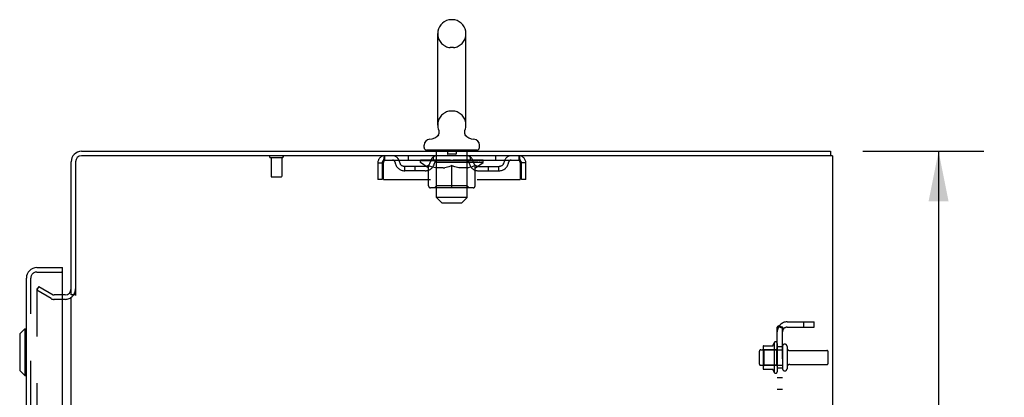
# Model space of a CAD drawing. Header units: inches. Extents: x 0 to 202, y 0 to 130.
# Tile 21 of 23: x 110 to 134, y 86 to 95. Entities that reach past the tile are written whole.
import ezdxf

# ---------------------------------------------------------------- set-up
doc = ezdxf.new("R2010")
doc.units = ezdxf.units.IN
doc.header["$LTSCALE"] = 11.084473
doc.header["$MEASUREMENT"] = 0
doc.linetypes.add('HIDDEN', pattern=[0.2, 0.1, -0.1])
doc.layers.get('0').update_dxf_attribs({"linetype": 'CONTINUOUS'})
for name, color, linetype in [('DEFAULT_2', 8, 'HIDDEN'), ('DIMENSIONS', 7, 'CONTINUOUS'), ('DOOR_ASSEMBLY', 7, 'CONTINUOUS'), ('SUBPANEL', 7, 'CONTINUOUS')]:
    doc.layers.add(name, color=color, linetype=linetype)
doc.styles.get("Standard").update_dxf_attribs({"font": 'arial.ttf'})
doc.dimstyles.new('DIMSTYLE_1', dxfattribs={"dimtxt": 0.889129, "dimasz": 1.185505, "dimexe": 0.09, "dimexo": 0.07, "dimgap": 0.0375, "dimtad": 0, "dimtih": 1, "dimtoh": 1, "dimzin": 4, "dimdsep": 46, "dimtxsty": 'Standard', "dimblk": '_FILLED', "dimblk1": '_FILLED', "dimblk2": '_FILLED', "dimcen": 0.09, "dimadec": 3, "dimazin": 1, "dimtfac": 1, "dimtdec": 3, "dimtofl": 0, "dimtmove": 0, "dimatfit": 3, "dimldrblk": '_FILLED', "dimfxl": 0, "dimtolj": 1, "dimtzin": 4, "dimarcsym": 0})

# ---------------------------------------------------------------- blocks, each defined once
blk = doc.blocks.new('_FILLED')
at = {"color": 0, "linetype": 'ByBlock'}
blk.add_solid([(0, 0), (-1, 0.2), (-1, -0.2)], dxfattribs=at)
blk = doc.blocks.new('*D3')
at = {"layer": 'DIMENSIONS', "color": 2, "linetype": 'Continuous'}
for p, q in [((130.181, 91.839), (133.039, 91.839)), ((131.972, 91.839), (131.972, 50.728)), ((131.972, 7.839), (131.972, 48.95)), ((130.181, 7.839), (133.039, 7.839))]:
    blk.add_line(p, q, dxfattribs=at)
at = {"layer": 'DIMENSIONS', "color": 2, "linetype": 'Continuous', "xscale": 1.1855051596, "yscale": 1.1855051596, "zscale": 1.1855051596}
for p, rotation in [((131.972, 91.839), 90), ((131.972, 7.839), 270)]:
    blk.add_blockref('_FILLED', p, dxfattribs=dict(at, rotation=rotation))
at = {"layer": 'DIMENSIONS', "color": 2, "linetype": 'Continuous', "insert": (131.972, 50.284), "char_height": 0.8891, "width": 3.10699, "attachment_point": 2, "line_spacing_factor": 0.9}
blk.add_mtext('84.00', dxfattribs=at)

msp = doc.modelspace()

# ---------------------------------------------------------------- linework, layer by layer
at = {"color": 7, "linetype": 'Continuous'}
for p, q in [((120.503, 94.951), (120.427, 94.951)), ((120.131, 92.461), (120.131, 94.621)), ((120.799, 92.461), (120.799, 94.621)), ((120.108, 92.184), (120.104, 92.181)), ((119.81, 91.929), (119.81, 91.984)), ((121.12, 91.929), (121.12, 91.984)), ((111.712, 91.839), (129.413, 91.839)), ((129.377, 91.735), (111.712, 91.735)), ((119.87, 91.869), (119.87, 91.839)), ((121.06, 91.869), (119.87, 91.869)), ((121.06, 91.869), (121.06, 91.839)), ((129.465, 91.735), (129.407, 91.735)), ((129.413, 91.839), (129.413, 91.735)), ((129.465, 91.735), (129.465, 7.943)), ((111.465, 88.443), (111.465, 91.593)), ((111.569, 91.593), (111.569, 88.432)), ((111.323, 88.443), (111.261, 88.443)), ((111.569, 88.443), (111.465, 88.443)), ((111.465, 15.287), (111.465, 88.391))]:
    msp.add_line(p, q, dxfattribs=at)
at = {"color": 3, "linetype": 'Continuous'}
msp.add_line((129.407, 91.735), (129.377, 91.735), dxfattribs=at)
at = {"color": 7, "linetype": 'Continuous'}
for points in [[(120.152, 92.343), (120.154, 92.339), (120.155, 92.334), (120.157, 92.329), (120.158, 92.324), (120.159, 92.319), (120.16, 92.314), (120.161, 92.309), (120.161, 92.304), (120.161, 92.299), (120.161, 92.294), (120.161, 92.289), (120.161, 92.284), (120.161, 92.279), (120.16, 92.274), (120.159, 92.269), (120.158, 92.264), (120.157, 92.259), (120.156, 92.254), (120.154, 92.249), (120.152, 92.244), (120.15, 92.24), (120.148, 92.235), (120.146, 92.23), (120.144, 92.226), (120.141, 92.222), (120.139, 92.217), (120.136, 92.213), (120.133, 92.209), (120.129, 92.205), (120.126, 92.201), (120.123, 92.197), (120.119, 92.194), (120.115, 92.19), (120.112, 92.187), (120.108, 92.184)], [(120.827, 92.181), (120.823, 92.184), (120.819, 92.187), (120.815, 92.19), (120.811, 92.194), (120.808, 92.197), (120.804, 92.201), (120.801, 92.205), (120.798, 92.209), (120.795, 92.213), (120.792, 92.217), (120.789, 92.221), (120.787, 92.226), (120.784, 92.23), (120.782, 92.235), (120.78, 92.24), (120.778, 92.244), (120.776, 92.249), (120.775, 92.254), (120.773, 92.259), (120.772, 92.264), (120.771, 92.269), (120.77, 92.274), (120.77, 92.279), (120.769, 92.284), (120.769, 92.289), (120.769, 92.294), (120.769, 92.299), (120.769, 92.304), (120.77, 92.309), (120.77, 92.314), (120.771, 92.319), (120.772, 92.324), (120.774, 92.329), (120.775, 92.334), (120.776, 92.339), (120.778, 92.343)]]:
    msp.add_lwpolyline(points, dxfattribs=at)
for centre, radius, start, end in [((120.465, 94.621), 0.334, 102.4284, 180), ((120.427, 94.794), 0.157, 90, 102.4284), ((120.503, 94.794), 0.157, 77.5716, 90), ((120.465, 94.621), 0.334, 0, 77.5716), ((120.465, 92.461), 0.334, 180, 200.613), ((120.465, 92.461), 0.334, 339.387, 360), ((119.927, 92.423), 0.3, 272.9727, 320.1819), ((121.003, 92.423), 0.3, 219.818, 267.0273), ((119.95, 91.984), 0.14, 92.9727, 180), ((120.98, 91.984), 0.14, 0, 87.0273), ((111.712, 91.593), 0.246, 90, 180), ((111.712, 91.593), 0.142, 90, 180), ((119.87, 91.929), 0.06, 180, 270), ((121.06, 91.929), 0.06, 270, 360), ((111.323, 88.586), 0.142, 270, 360)]:
    msp.add_arc(centre, radius, start, end, dxfattribs=at)
at = {"layer": 'DEFAULT_2', "color": 8, "linetype": 'HIDDEN'}
for p, q in [((120.503, 94.291), (120.427, 94.291)), ((120.503, 92.791), (120.427, 92.791)), ((118.882, 91.631), (118.882, 91.735)), ((119.434, 91.735), (119.434, 91.631)), ((120.028, 91.631), (120.028, 91.735)), ((120.1, 90.749), (120.1, 91.839)), ((120.36, 91.859), (120.36, 91.779)), ((120.56, 91.769), (120.37, 91.769)), ((120.57, 91.859), (120.57, 91.779)), ((120.83, 90.749), (120.83, 91.839)), ((120.903, 91.631), (120.903, 91.735)), ((121.496, 91.735), (121.496, 91.631)), ((122.048, 91.735), (122.048, 91.631)), ((116.177, 91.692), (116.461, 91.692)), ((116.195, 91.692), (116.195, 91.245)), ((116.443, 91.692), (116.443, 91.245)), ((118.715, 91.568), (118.715, 91.173)), ((118.715, 91.568), (118.819, 91.568)), ((118.819, 91.568), (118.819, 91.173)), ((118.849, 91.173), (118.849, 91.568)), ((118.882, 91.631), (122.048, 91.631)), ((119.351, 91.38), (119.351, 91.484)), ((119.834, 91.484), (119.351, 91.484)), ((119.601, 91.38), (119.601, 91.484)), ((119.722, 91.576), (119.722, 91.631)), ((119.908, 91.446), (119.722, 91.576)), ((121.209, 91.576), (119.722, 91.576)), ((119.733, 91.623), (119.733, 91.631)), ((119.744, 91.619), (119.744, 91.623)), ((119.744, 91.619), (121.187, 91.619)), ((119.754, 91.619), (119.754, 91.623)), ((119.755, 91.619), (119.755, 91.623)), ((119.767, 91.623), (119.767, 91.631)), ((119.786, 91.619), (119.786, 91.623)), ((119.788, 91.619), (119.788, 91.623)), ((119.821, 91.623), (119.821, 91.631)), ((119.839, 91.619), (119.839, 91.623)), ((119.842, 91.619), (119.842, 91.623)), ((120.078, 91.623), (119.849, 91.623)), ((119.896, 91.623), (119.896, 91.631)), ((119.897, 91.619), (119.897, 91.623)), ((119.898, 91.619), (119.898, 91.623)), ((119.901, 91.619), (119.901, 91.623)), ((119.91, 91.619), (119.91, 91.623)), ((119.911, 91.619), (119.911, 91.623)), ((119.914, 91.619), (119.914, 91.623)), ((119.915, 91.021), (119.915, 91.501)), ((119.915, 91.501), (119.949, 91.487)), ((119.918, 91.619), (119.918, 91.624)), ((119.922, 91.619), (119.922, 91.623)), ((119.941, 91.619), (119.941, 91.623)), ((119.984, 91.476), (119.949, 91.488)), ((119.959, 91.619), (119.959, 91.623)), ((119.961, 91.619), (119.961, 91.626)), ((120.017, 91.466), (119.983, 91.476)), ((119.987, 91.623), (119.987, 91.631)), ((119.987, 91.619), (119.987, 91.623)), ((119.999, 91.619), (119.999, 91.623)), ((120.004, 91.619), (120.004, 91.623)), ((120.012, 91.619), (120.012, 91.623)), ((120.027, 91.619), (120.027, 91.628)), ((120.048, 91.619), (120.048, 91.623)), ((120.051, 91.619), (120.051, 91.623)), ((120.078, 91.619), (120.078, 91.623)), ((120.157, 91.623), (120.091, 91.623)), ((120.093, 91.623), (120.093, 91.631)), ((120.099, 91.024), (120.099, 91.573)), ((120.102, 91.619), (120.102, 91.623)), ((120.107, 91.619), (120.107, 91.623)), ((120.114, 91.619), (120.114, 91.629)), ((120.122, 91.619), (120.122, 91.623)), ((120.133, 91.619), (120.133, 91.623)), ((120.157, 91.619), (120.157, 91.623)), ((120.244, 91.623), (120.182, 91.623)), ((120.206, 91.619), (120.206, 91.623)), ((120.211, 91.623), (120.211, 91.631)), ((120.215, 91.619), (120.215, 91.623)), ((120.218, 91.619), (120.218, 91.63)), ((120.221, 91.619), (120.221, 91.623)), ((120.231, 91.619), (120.231, 91.623)), ((120.244, 91.619), (120.244, 91.623)), ((120.339, 91.623), (120.281, 91.623)), ((120.297, 91.619), (120.297, 91.623)), ((120.33, 91.623), (120.465, 91.631)), ((120.336, 91.623), (120.336, 91.631)), ((120.337, 91.631), (120.336, 91.631)), ((120.337, 91.623), (120.337, 91.631)), ((120.337, 91.619), (120.337, 91.623)), ((120.339, 91.619), (120.339, 91.623)), ((120.342, 91.619), (120.342, 91.624)), ((120.343, 91.619), (120.343, 91.623)), ((120.397, 91.476), (120.363, 91.466)), ((120.437, 91.623), (120.386, 91.623)), ((120.394, 91.619), (120.394, 91.623)), ((120.431, 91.488), (120.396, 91.476)), ((120.465, 91.501), (120.43, 91.487)), ((120.437, 91.619), (120.437, 91.623)), ((120.462, 91.623), (120.462, 91.623)), ((120.462, 91.619), (120.462, 91.623)), ((120.462, 91.619), (120.462, 91.623)), ((120.465, 91.623), (120.465, 91.631)), ((120.465, 91.015), (120.465, 91.501)), ((120.465, 91.501), (120.5, 91.487)), ((120.468, 91.619), (120.468, 91.623)), ((120.468, 91.619), (120.468, 91.623)), ((120.468, 91.623), (120.468, 91.623)), ((120.471, 91.623), (120.544, 91.623)), ((120.493, 91.619), (120.493, 91.623)), ((120.534, 91.476), (120.5, 91.488)), ((120.508, 91.623), (120.508, 91.628)), ((120.508, 91.628), (120.6, 91.623)), ((120.533, 91.623), (120.533, 91.627)), ((120.568, 91.466), (120.533, 91.476)), ((120.536, 91.619), (120.536, 91.623)), ((120.587, 91.619), (120.587, 91.623)), ((120.589, 91.619), (120.589, 91.624)), ((120.592, 91.619), (120.592, 91.623)), ((120.592, 91.623), (120.649, 91.623)), ((120.594, 91.623), (120.594, 91.631)), ((120.594, 91.623), (120.594, 91.631)), ((120.594, 91.631), (120.594, 91.631)), ((120.594, 91.619), (120.594, 91.623)), ((120.633, 91.619), (120.633, 91.623)), ((120.686, 91.619), (120.686, 91.623)), ((120.686, 91.623), (120.749, 91.623)), ((120.7, 91.619), (120.7, 91.623)), ((120.709, 91.619), (120.709, 91.623)), ((120.712, 91.619), (120.712, 91.63)), ((120.715, 91.619), (120.715, 91.623)), ((120.719, 91.623), (120.719, 91.631)), ((120.725, 91.619), (120.725, 91.623)), ((120.774, 91.619), (120.774, 91.623)), ((120.774, 91.623), (120.839, 91.623)), ((120.798, 91.619), (120.798, 91.623)), ((120.809, 91.619), (120.809, 91.623)), ((120.816, 91.619), (120.816, 91.629)), ((120.823, 91.619), (120.823, 91.623)), ((120.829, 91.619), (120.829, 91.623)), ((120.831, 91.024), (120.831, 91.573)), ((120.837, 91.623), (120.837, 91.631)), ((120.852, 91.619), (120.852, 91.623)), ((120.852, 91.623), (121.081, 91.623)), ((120.88, 91.619), (120.88, 91.623)), ((120.882, 91.619), (120.882, 91.623)), ((120.903, 91.619), (120.903, 91.628)), ((120.947, 91.476), (120.913, 91.466)), ((120.919, 91.619), (120.919, 91.623)), ((120.927, 91.619), (120.927, 91.623)), ((120.932, 91.619), (120.932, 91.623)), ((120.943, 91.623), (120.943, 91.631)), ((120.943, 91.619), (120.943, 91.623)), ((120.981, 91.488), (120.947, 91.476)), ((120.969, 91.619), (120.969, 91.626)), ((120.971, 91.619), (120.971, 91.623)), ((121.016, 91.501), (120.981, 91.487)), ((120.989, 91.619), (120.989, 91.623)), ((121.009, 91.619), (121.009, 91.623)), ((121.013, 91.619), (121.013, 91.624)), ((121.016, 91.619), (121.016, 91.623)), ((121.016, 91.021), (121.016, 91.501)), ((121.02, 91.619), (121.02, 91.623)), ((121.02, 91.619), (121.02, 91.623)), ((121.022, 91.446), (121.209, 91.576)), ((121.03, 91.619), (121.03, 91.623)), ((121.033, 91.619), (121.033, 91.623)), ((121.033, 91.619), (121.033, 91.623)), ((121.035, 91.623), (121.035, 91.631)), ((121.088, 91.619), (121.088, 91.623)), ((121.092, 91.619), (121.092, 91.623)), ((121.097, 91.484), (121.58, 91.484)), ((121.109, 91.623), (121.109, 91.631)), ((121.142, 91.619), (121.142, 91.623)), ((121.144, 91.619), (121.144, 91.623)), ((121.164, 91.623), (121.164, 91.631)), ((121.175, 91.619), (121.175, 91.623)), ((121.176, 91.619), (121.176, 91.623)), ((121.187, 91.619), (121.187, 91.623)), ((121.197, 91.623), (121.197, 91.631)), ((121.209, 91.576), (121.209, 91.631)), ((121.33, 91.38), (121.33, 91.484)), ((121.58, 91.38), (121.58, 91.484)), ((122.081, 91.568), (122.081, 91.173)), ((122.111, 91.173), (122.111, 91.568)), ((122.215, 91.568), (122.111, 91.568)), ((122.215, 91.173), (122.215, 91.568)), ((119.834, 91.38), (119.351, 91.38)), ((119.908, 91.446), (119.915, 91.446)), ((120.05, 91.457), (120.016, 91.466)), ((120.083, 91.451), (120.05, 91.458)), ((120.116, 91.446), (120.083, 91.451)), ((120.264, 91.446), (120.116, 91.446)), ((120.264, 91.446), (120.297, 91.451)), ((120.33, 91.458), (120.297, 91.451)), ((120.363, 91.466), (120.33, 91.457)), ((120.601, 91.457), (120.567, 91.466)), ((120.634, 91.451), (120.6, 91.458)), ((120.666, 91.446), (120.633, 91.451)), ((120.815, 91.446), (120.666, 91.446)), ((120.815, 91.446), (120.848, 91.451)), ((120.881, 91.458), (120.847, 91.451)), ((120.914, 91.466), (120.88, 91.457)), ((121.016, 91.446), (121.022, 91.446)), ((121.097, 91.38), (121.58, 91.38)), ((116.205, 91.235), (116.433, 91.235)), ((118.819, 91.173), (118.715, 91.173)), ((118.849, 91.173), (122.081, 91.173)), ((120.099, 91.024), (120.053, 90.978)), ((120.831, 91.024), (120.099, 91.024)), ((120.465, 90.979), (120.465, 91.021)), ((120.465, 91.009), (120.465, 91.015)), ((120.831, 91.024), (120.878, 90.978)), ((122.215, 91.173), (122.111, 91.173)), ((120.972, 90.978), (119.958, 90.978)), ((120.23, 90.619), (120.1, 90.749)), ((120.83, 90.749), (120.1, 90.749)), ((120.23, 90.619), (120.7, 90.619)), ((120.7, 90.619), (120.83, 90.749)), ((110.705, 88.644), (110.653, 88.554)), ((110.653, 88.573), (110.653, 15.105)), ((110.992, 88.357), (110.653, 88.554)), ((110.705, 88.644), (111.044, 88.447)), ((111.261, 88.443), (111.061, 88.443)), ((111.323, 88.339), (111.061, 88.339)), ((128.088, 87.32), (128.088, 86.608)), ((128.158, 87.298), (128.158, 86.63)), ((127.736, 86.811), (127.736, 87.117)), ((127.766, 87.147), (128.283, 87.147)), ((127.822, 87.22), (127.822, 86.708)), ((127.842, 87.148), (127.822, 87.168)), ((127.833, 87.242), (128.06, 87.242)), ((127.842, 87.148), (127.842, 86.781)), ((128.138, 87.148), (127.842, 87.148)), ((128.138, 87.148), (128.158, 87.168)), ((128.138, 87.148), (128.138, 86.781)), ((128.283, 87.229), (128.283, 86.7)), ((128.389, 87.229), (128.389, 86.7)), ((128.452, 87.13), (129.331, 87.13)), ((129.361, 86.828), (129.361, 87.1)), ((127.766, 86.781), (128.283, 86.781)), ((127.842, 86.781), (127.822, 86.761)), ((127.833, 86.687), (128.06, 86.687)), ((128.138, 86.781), (127.842, 86.781)), ((128.138, 86.781), (128.158, 86.761)), ((128.452, 86.798), (129.331, 86.798))]:
    msp.add_line(p, q, dxfattribs=at)
for points in [[(118.849, 91.568), (118.852, 91.587), (118.854, 91.605), (118.856, 91.623), (118.859, 91.64), (118.861, 91.657), (118.863, 91.672), (118.866, 91.686), (118.868, 91.699), (118.87, 91.709), (118.873, 91.718), (118.875, 91.726), (118.877, 91.731), (118.88, 91.734), (118.882, 91.735)], [(122.048, 91.735), (122.051, 91.734), (122.053, 91.731), (122.055, 91.726), (122.058, 91.718), (122.06, 91.709), (122.062, 91.699), (122.065, 91.686), (122.067, 91.672), (122.069, 91.657), (122.072, 91.64), (122.074, 91.623), (122.076, 91.605), (122.079, 91.587), (122.081, 91.568)], [(118.849, 91.568), (118.852, 91.575), (118.854, 91.582), (118.856, 91.589), (118.859, 91.595), (118.861, 91.602), (118.863, 91.607), (118.866, 91.613), (118.868, 91.617), (118.87, 91.621), (118.873, 91.625), (118.875, 91.627), (118.877, 91.629), (118.88, 91.631), (118.882, 91.631)], [(122.048, 91.631), (122.051, 91.631), (122.053, 91.629), (122.055, 91.627), (122.058, 91.625), (122.06, 91.621), (122.062, 91.617), (122.065, 91.613), (122.067, 91.607), (122.069, 91.602), (122.072, 91.595), (122.074, 91.589), (122.076, 91.582), (122.079, 91.575), (122.081, 91.568)], [(120.465, 90.978), (120.465, 90.978), (120.465, 90.979)], [(120.465, 90.978), (120.465, 90.978), (120.465, 90.979)], [(110.67, 88.593), (110.668, 88.593), (110.666, 88.593), (110.664, 88.592), (110.663, 88.592), (110.661, 88.59), (110.659, 88.589), (110.658, 88.588), (110.656, 88.586), (110.655, 88.584), (110.654, 88.582), (110.654, 88.58), (110.653, 88.578), (110.653, 88.576), (110.653, 88.573)], [(110.678, 88.591), (110.676, 88.592), (110.674, 88.593), (110.672, 88.593), (110.67, 88.593), (110.67, 88.593)]]:
    msp.add_lwpolyline(points, dxfattribs=at)
for centre, radius, start, end in [((120.465, 94.621), 0.334, 180, 257.5716), ((120.465, 94.621), 0.334, 282.4284, 360), ((120.427, 94.448), 0.157, 257.5716, 270), ((120.503, 94.448), 0.157, 270, 282.4284), ((120.465, 92.461), 0.334, 102.4284, 180), ((120.427, 92.634), 0.157, 90, 102.4284), ((120.503, 92.634), 0.157, 77.5716, 90), ((120.465, 92.461), 0.334, 0, 77.5716), ((116.177, 91.714), 0.0215, 90, 270), ((116.461, 91.714), 0.0215, 270, 90), ((118.882, 91.568), 0.167, 90, 180), ((119.062, 91.568), 0.167, 8.0716, 90), ((120.123, 91.568), 0.167, 90, 171.9284), ((120.07, 91.839), 0.03, 0, 90), ((120.35, 91.859), 0.01, 0, 90), ((120.37, 91.779), 0.01, 180, 270), ((120.56, 91.779), 0.01, 270, 360), ((120.58, 91.859), 0.01, 90, 180), ((120.808, 91.568), 0.167, 8.0716, 90), ((120.86, 91.839), 0.03, 90, 180), ((121.869, 91.568), 0.167, 90, 171.9284), ((122.048, 91.568), 0.167, 0, 90), ((118.882, 91.568), 0.063, 90, 180), ((119.062, 91.569), 0.0625, 7.9863, 90), ((119.351, 91.609), 0.229, 187.9863, 270), ((119.351, 91.609), 0.125, 188.0716, 270), ((119.834, 91.609), 0.125, 270, 351.9284), ((119.834, 91.609), 0.229, 270, 352.0137), ((120.053, 91.573), 0.0466, 0, 90), ((120.122, 91.569), 0.0625, 90, 172.0137), ((120.808, 91.569), 0.0625, 7.9863, 90), ((120.878, 91.573), 0.0466, 90, 180), ((121.097, 91.609), 0.229, 187.9863, 270), ((121.097, 91.609), 0.125, 188.0716, 270), ((121.58, 91.609), 0.125, 270, 351.9284), ((121.58, 91.609), 0.229, 270, 352.0137), ((121.868, 91.569), 0.0625, 90, 172.0137), ((122.048, 91.568), 0.063, 0, 90), ((116.205, 91.245), 0.01, 180, 270), ((116.433, 91.245), 0.01, 270, 360), ((119.958, 91.021), 0.0434, 180, 270), ((120.972, 91.021), 0.0434, 270, 360), ((111.323, 88.586), 0.246, 270, 360), ((111.061, 88.476), 0.137, 240, 270), ((111.061, 88.476), 0.033, 240, 270), ((128.688, 86.964), 0.698, 149.3369, 156.0321), ((128.12, 87.298), 0.0384, 0, 145.5503), ((127.766, 87.117), 0.03, 90, 180), ((127.963, 87.22), 0.141, 174.7919, 180), ((127.833, 87.232), 0.01, 90, 174.8062), ((128.042, 87.252), 0.01, 270, 336.0321), ((128.336, 87.229), 0.053, 0, 180), ((128.452, 87.193), 0.0625, 180, 270), ((129.331, 87.1), 0.03, 360, 90), ((129.331, 86.828), 0.03, 270, 0), ((127.766, 86.811), 0.03, 180, 270), ((127.963, 86.708), 0.141, 180, 185.2081), ((127.833, 86.697), 0.01, 185.1938, 270), ((128.042, 86.677), 0.01, 23.9679, 90), ((128.688, 86.964), 0.698, 203.9679, 210.6631), ((128.12, 86.63), 0.0384, 214.4497, 360), ((128.336, 86.7), 0.053, 180, 360), ((128.452, 86.736), 0.0625, 90, 180)]:
    msp.add_arc(centre, radius, start, end, dxfattribs=at)
for centre, major_axis, ratio, start_param, end_param in [((119.698, 91.617), (0.232, 0), 0.060167, 0.426548, 1.470503), ((120.465, 91.631), (0.743, 0.008), 0.059247, 2.966439, 3.140971), ((120.465, 91.631), (0.744, 0), 0.060167, 3.141593, 3.316126), ((119.698, 91.609), (0.232, 0.002), 0.059247, 1.374323, 1.469882), ((119.75, 91.617), (0.232, -0.002), 0.059247, 0.601702, 1.645657), ((119.67, 91.617), (0.232, 0.002), 0.059247, 0.251393, 1.295349), ((120.465, 91.631), (0.743, 0.015), 0.056515, 2.79136, 2.965893), ((120.465, 91.631), (0.743, -0.008), 0.059247, -2.966439, -2.791906), ((119.75, 91.609), (0.232, 0), 0.060167, 1.549477, 1.645036), ((119.67, 91.609), (0.232, 0.005), 0.056515, 1.199244, 1.294804), ((119.754, 91.612), (0.192, 0.002), 0.059247, 1.051627, 1.625044), ((119.731, 91.612), (0.192, 0.004), 0.056515, 0.876548, 1.449966), ((119.799, 91.612), (0.192, 0), 0.060167, 1.226781, 1.800198), ((119.824, 91.617), (0.232, -0.005), 0.056515, 0.77678, 1.820736), ((120.465, 91.631), (0.743, 0.022), 0.052059, 2.616423, 2.790956), ((119.666, 91.617), (0.232, 0.005), 0.056515, 0.076315, 1.120271), ((120.465, 91.631), (0.743, -0.015), 0.056515, -2.79136, -2.616827), ((119.824, 91.609), (0.232, -0.002), 0.059247, 1.724631, 1.82019), ((119.666, 91.609), (0.232, 0.007), 0.052059, 1.024308, 1.119867), ((119.73, 91.612), (0.192, 0.006), 0.052059, 0.701611, 1.275029), ((119.864, 91.612), (0.192, -0.002), 0.059247, 1.401935, 1.975352), ((119.917, 91.617), (0.232, -0.007), 0.052059, 0.951717, 1.995673), ((120.465, 91.631), (0.743, 0.029), 0.046022, 2.441677, 2.61621), ((120.465, 91.631), (0.743, -0.022), 0.052059, -2.616423, -2.441891), ((119.686, 91.617), (0.232, 0.007), 0.052059, -0.098622, 0.945334), ((119.917, 91.609), (0.232, -0.005), 0.056515, 1.899709, 1.995269), ((119.686, 91.609), (0.232, 0.009), 0.046022, 0.849561, 0.945121), ((119.752, 91.612), (0.192, 0.007), 0.046022, 0.526865, 1.100283), ((119.947, 91.612), (0.192, -0.004), 0.056515, 1.577013, 2.150431), ((120.026, 91.617), (0.232, -0.009), 0.046022, 1.126463, 2.170419), ((120.465, 91.631), (0.743, 0.034), 0.038593, 2.267147, 2.44168), ((119.73, 91.617), (0.232, 0.009), 0.046022, -0.273368, 0.770588), ((120.465, 91.631), (0.743, -0.029), 0.046022, -2.441677, -2.267144), ((120.026, 91.609), (0.232, -0.007), 0.052059, 2.074646, 2.170205), ((119.73, 91.609), (0.232, 0.011), 0.038593, 0.675031, 0.77059), ((119.795, 91.612), (0.192, 0.009), 0.038593, 0.352335, 0.925752), ((120.046, 91.612), (0.192, -0.006), 0.052059, 1.75195, 2.325367), ((120.149, 91.617), (0.232, -0.011), 0.038593, 1.300994, 2.344949), ((120.465, 91.631), (0.743, 0.039), 0.030002, 2.09283, 2.267363), ((119.796, 91.617), (0.232, 0.011), 0.038593, -0.447899, 0.596057), ((120.465, 91.631), (0.743, -0.034), 0.038593, -2.267147, -2.092614), ((120.149, 91.609), (0.232, -0.009), 0.046022, 2.249392, 2.344952), ((119.796, 91.609), (0.232, 0.012), 0.030002, 0.500714, 0.596274), ((119.859, 91.612), (0.192, 0.01), 0.030002, 0.178018, 0.751436), ((120.158, 91.612), (0.192, -0.007), 0.046022, 1.926696, 2.500114), ((119.882, 91.617), (0.232, 0.012), 0.030002, -0.622215, 0.421741), ((120.282, 91.617), (0.232, -0.012), 0.030002, 1.47531, 2.519266), ((120.465, 91.631), (0.743, 0.042), 0.020513, 1.918702, 2.093235), ((120.465, 91.631), (0.743, -0.039), 0.030002, -2.09283, -1.918297), ((120.282, 91.609), (0.232, -0.011), 0.038593, 2.423923, 2.519482), ((119.882, 91.609), (0.232, 0.013), 0.020513, 0.326586, 0.422146), ((119.941, 91.612), (0.192, 0.011), 0.020513, 0.00389, 0.577307), ((120.279, 91.612), (0.192, -0.009), 0.038593, 2.101227, 2.674644), ((119.986, 91.617), (0.232, 0.013), 0.020513, -0.796343, 0.247613), ((120.42, 91.617), (0.232, -0.013), 0.020513, 1.649438, 2.693394), ((120.465, 91.631), (0.743, 0.044), 0.010411, 1.744712, 1.919245), ((120.465, 91.631), (0.743, -0.042), 0.020513, -1.918702, -1.744169), ((120.42, 91.609), (0.232, -0.012), 0.030002, 2.598239, 2.693799), ((119.986, 91.609), (0.232, 0.014), 0.010411, 0.152596, 0.248156), ((120.039, 91.612), (0.192, 0.011), 0.010411, 6.113086, 6.686503), ((120.405, 91.612), (0.192, -0.01), 0.030002, 2.275543, 2.848961), ((120.105, 91.617), (0.232, 0.014), 0.010411, -0.970333, -0.000837), ((120.559, 91.617), (0.232, -0.014), 0.010411, 1.823428, 2.867384), ((120.465, 91.631), (0.743, -0.044), 0.010411, 4.538473, 4.720715), ((120.559, 91.609), (0.232, -0.013), 0.020513, 2.772368, 2.867927), ((120.534, 91.612), (0.192, -0.011), 0.020513, 2.449671, 3.023089), ((120.371, 91.617), (0.232, 0.014), 0.010411, 0.274209, 1.318165), ((120.27, 91.612), (0.192, 0.011), 0.010411, -0.000452, 0.517932), ((120.235, 91.609), (0.232, 0.014), 0.010411, 0.099676, 0.195236), ((120.465, 91.631), (0.743, 0.044), 0.010411, -1.571413, -1.39688), ((120.66, 91.612), (0.192, -0.011), 0.010411, 2.623661, 3.141974), ((120.696, 91.609), (0.232, -0.014), 0.010411, 2.734394, 2.946357), ((120.511, 91.617), (0.232, 0.013), 0.020513, 0.448199, 1.492154), ((120.396, 91.612), (0.192, 0.011), 0.020513, 0.118504, 0.691921), ((120.371, 91.609), (0.232, 0.013), 0.020513, 0.273666, 0.369225), ((120.465, 91.631), (0.743, 0.042), 0.020513, -1.397424, -1.222891), ((120.825, 91.617), (0.232, -0.014), 0.010411, -3.140756, -2.17126), ((120.465, 91.631), (0.743, -0.044), 0.010411, 1.222347, 1.39688), ((120.649, 91.617), (0.232, 0.012), 0.030002, 0.622327, 1.666283), ((120.525, 91.612), (0.192, 0.01), 0.030002, 0.292632, 0.86605), ((120.892, 91.612), (0.192, -0.011), 0.010411, 2.738275, 3.311692), ((120.944, 91.617), (0.232, -0.013), 0.020513, 2.89398, 3.937936), ((120.511, 91.609), (0.232, 0.012), 0.030002, 0.447794, 0.543354), ((120.944, 91.609), (0.232, -0.014), 0.010411, 2.893437, 2.988996), ((120.465, 91.631), (0.743, 0.039), 0.030002, -1.223295, -1.048762), ((120.465, 91.631), (0.743, -0.042), 0.020513, 1.048358, 1.222891), ((120.781, 91.617), (0.232, 0.011), 0.038593, 0.796643, 1.840599), ((120.652, 91.612), (0.192, 0.009), 0.038593, 0.466948, 1.040366), ((120.99, 91.612), (0.192, -0.011), 0.020513, 2.564285, 3.137703), ((121.048, 91.617), (0.232, -0.012), 0.030002, 2.719852, 3.763807), ((120.904, 91.617), (0.232, 0.009), 0.046022, 0.971174, 2.01513), ((120.649, 91.609), (0.232, 0.011), 0.038593, 0.62211, 0.71767), ((121.048, 91.609), (0.232, -0.013), 0.020513, 2.719447, 2.815007), ((120.465, 91.631), (0.743, 0.034), 0.038593, -1.048979, -0.874446), ((120.465, 91.631), (0.743, -0.039), 0.030002, 0.874229, 1.048762), ((120.773, 91.612), (0.192, 0.007), 0.046022, 0.641479, 1.214897), ((121.014, 91.617), (0.232, 0.007), 0.052059, 1.14592, 2.189876), ((121.072, 91.612), (0.192, -0.01), 0.030002, 2.390157, 2.963574), ((121.135, 91.617), (0.232, -0.011), 0.038593, 2.545535, 3.589491), ((120.884, 91.612), (0.192, 0.006), 0.052059, 0.816225, 1.389643), ((120.781, 91.609), (0.232, 0.009), 0.046022, 0.796641, 0.892201), ((121.135, 91.609), (0.232, -0.012), 0.030002, 2.545319, 2.640878), ((121.107, 91.617), (0.232, 0.005), 0.056515, 1.320857, 2.364813), ((120.465, 91.631), (0.743, 0.029), 0.046022, -0.874448, -0.699915), ((120.465, 91.631), (0.743, -0.034), 0.038593, 0.699913, 0.874446), ((121.201, 91.617), (0.232, -0.009), 0.046022, 2.371005, 3.41496), ((121.135, 91.612), (0.192, -0.009), 0.038593, 2.21584, 2.789258), ((120.983, 91.612), (0.192, 0.004), 0.056515, 0.991162, 1.564579), ((121.18, 91.617), (0.232, 0.002), 0.059247, 1.495935, 2.539891), ((121.244, 91.617), (0.232, -0.007), 0.052059, 2.196258, 3.240214), ((121.179, 91.612), (0.192, -0.007), 0.046022, 2.04131, 2.614727), ((120.904, 91.609), (0.232, 0.007), 0.052059, 0.971387, 1.066947), ((121.201, 91.609), (0.232, -0.011), 0.038593, 2.371002, 2.466562), ((121.232, 91.617), (0.232, 0), 0.060167, 1.671089, 2.715045), ((121.265, 91.617), (0.232, -0.005), 0.056515, 2.021322, 3.065278), ((121.067, 91.612), (0.192, 0.002), 0.059247, 1.16624, 1.739658), ((120.465, 91.631), (0.743, 0.022), 0.052059, -0.699702, -0.525169), ((120.465, 91.631), (0.743, -0.029), 0.046022, 0.525382, 0.699915), ((121.26, 91.617), (0.232, -0.002), 0.059247, 1.846243, 2.890199), ((121.2, 91.612), (0.192, -0.006), 0.052059, 1.866564, 2.439981), ((121.132, 91.612), (0.192, 0), 0.060167, 1.341394, 1.914812), ((121.199, 91.612), (0.192, -0.004), 0.056515, 1.691627, 2.265045), ((121.176, 91.612), (0.192, -0.002), 0.059247, 1.516549, 2.089966), ((121.014, 91.609), (0.232, 0.005), 0.056515, 1.146324, 1.241883), ((121.244, 91.609), (0.232, -0.009), 0.046022, 2.196472, 2.292031), ((120.465, 91.631), (0.743, 0.015), 0.056515, -0.524765, -0.350233), ((120.465, 91.631), (0.743, -0.022), 0.052059, 0.350636, 0.525169), ((121.107, 91.609), (0.232, 0.002), 0.059247, 1.321402, 1.416962), ((121.265, 91.609), (0.232, -0.007), 0.052059, 2.021726, 2.117285), ((120.465, 91.631), (0.743, 0.008), 0.059247, -0.349687, -0.175154), ((120.465, 91.631), (0.743, -0.015), 0.056515, 0.1757, 0.350233), ((121.18, 91.609), (0.232, 0), 0.060167, 1.496556, 1.592116), ((121.26, 91.609), (0.232, -0.005), 0.056515, 1.846789, 1.942348), ((121.232, 91.609), (0.232, -0.002), 0.059247, 1.67171, 1.76727), ((120.465, 91.631), (0.744, 0), 0.060167, -0.174533, 0), ((120.465, 91.631), (0.743, -0.008), 0.059247, 0.000621, 0.175154)]:
    msp.add_ellipse(centre, major_axis=major_axis, ratio=ratio, start_param=start_param, end_param=end_param, dxfattribs=at)
at = {"layer": 'DOOR_ASSEMBLY', "color": 3, "linetype": 'Continuous'}
for p, q in [((110.654, 89.089), (111.261, 89.089)), ((111.261, 14.713), (111.261, 88.965)), ((110.407, 14.836), (110.407, 88.843))]:
    msp.add_line(p, q, dxfattribs=at)
at = {"layer": 'DOOR_ASSEMBLY', "color": 8, "linetype": 'HIDDEN'}
for p, q in [((110.654, 88.985), (111.241, 88.985)), ((110.511, 14.836), (110.511, 88.843))]:
    msp.add_line(p, q, dxfattribs=at)
at = {"layer": 'DOOR_ASSEMBLY', "color": 7, "linetype": 'Continuous'}
for p, q in [((111.261, 88.985), (111.241, 88.985)), ((111.261, 88.985), (111.261, 89.089)), ((110.25, 87.522), (110.368, 87.64)), ((110.25, 87.522), (110.25, 86.655)), ((110.368, 87.64), (110.368, 86.537)), ((110.368, 87.64), (110.407, 87.64)), ((110.25, 86.655), (110.368, 86.537)), ((110.368, 86.537), (110.407, 86.537))]:
    msp.add_line(p, q, dxfattribs=at)
at = {"layer": 'DOOR_ASSEMBLY', "color": 3, "linetype": 'Continuous'}
for centre, radius, start, end in [((110.654, 88.843), 0.246, 90, 180), ((111.241, 88.965), 0.02, 0, 90)]:
    msp.add_arc(centre, radius, start, end, dxfattribs=at)
at = {"layer": 'DOOR_ASSEMBLY', "color": 8, "linetype": 'HIDDEN'}
msp.add_arc((110.654, 88.843), 0.142, 90, 180, dxfattribs=at)
at = {"layer": 'DOOR_ASSEMBLY', "color": 7, "linetype": 'Continuous'}
msp.add_arc((110.571, 88.699), 0.26, 87.4134, 90, dxfattribs=at)
at = {"layer": 'SUBPANEL', "color": 8, "linetype": 'HIDDEN'}
for p, q in [((128.395, 87.808), (129.033, 87.808)), ((128.783, 87.683), (128.783, 87.808)), ((129.033, 87.683), (129.033, 87.808)), ((128.158, 15.995), (128.158, 87.683)), ((128.283, 87.683), (128.158, 87.683)), ((128.212, 87.721), (128.309, 87.642)), ((128.283, 15.995), (128.283, 87.683)), ((128.395, 87.683), (129.033, 87.683)), ((128.283, 87.214), (128.158, 87.214)), ((128.283, 86.714), (128.158, 86.714)), ((128.283, 86.486), (128.158, 86.486)), ((128.283, 86.205), (128.158, 86.205))]:
    msp.add_line(p, q, dxfattribs=at)
for points in [[(128.181, 87.703), (128.177, 87.701), (128.174, 87.7), (128.171, 87.698), (128.168, 87.697), (128.166, 87.695), (128.163, 87.693), (128.161, 87.691), (128.16, 87.689), (128.159, 87.688), (128.158, 87.686), (128.158, 87.684), (128.158, 87.683)], [(128.212, 87.721), (128.21, 87.719), (128.208, 87.717), (128.205, 87.715), (128.202, 87.713), (128.198, 87.711), (128.195, 87.709), (128.191, 87.708), (128.188, 87.706), (128.181, 87.703)], [(128.226, 87.683), (128.226, 87.683), (128.225, 87.683), (128.225, 87.683), (128.224, 87.683), (128.224, 87.683), (128.224, 87.683), (128.223, 87.683)], [(128.223, 87.683), (128.223, 87.683), (128.223, 87.683), (128.223, 87.683), (128.224, 87.683), (128.224, 87.683), (128.224, 87.683), (128.225, 87.683), (128.225, 87.683), (128.226, 87.683), (128.226, 87.682), (128.227, 87.682), (128.228, 87.682), (128.228, 87.682), (128.229, 87.682), (128.23, 87.682), (128.23, 87.682), (128.231, 87.682), (128.232, 87.681), (128.232, 87.681), (128.233, 87.681), (128.234, 87.681), (128.235, 87.681), (128.235, 87.681), (128.236, 87.68), (128.237, 87.68), (128.238, 87.68), (128.238, 87.68), (128.239, 87.68), (128.24, 87.679), (128.241, 87.679), (128.242, 87.679), (128.242, 87.679), (128.243, 87.679), (128.244, 87.678), (128.245, 87.678), (128.246, 87.678), (128.247, 87.678), (128.248, 87.677), (128.248, 87.677), (128.249, 87.677), (128.25, 87.676), (128.251, 87.676), (128.252, 87.676), (128.253, 87.675), (128.254, 87.675), (128.255, 87.675), (128.256, 87.674), (128.257, 87.674), (128.258, 87.674), (128.259, 87.673), (128.26, 87.673), (128.261, 87.673), (128.262, 87.672), (128.263, 87.672), (128.264, 87.671), (128.265, 87.671), (128.266, 87.671), (128.267, 87.67), (128.268, 87.67), (128.269, 87.669), (128.27, 87.669), (128.27, 87.669), (128.271, 87.668), (128.272, 87.668), (128.273, 87.667), (128.274, 87.667), (128.275, 87.667), (128.275, 87.666), (128.276, 87.666), (128.277, 87.665), (128.278, 87.665), (128.279, 87.665), (128.279, 87.664), (128.28, 87.664), (128.281, 87.664), (128.281, 87.663), (128.282, 87.663), (128.283, 87.662), (128.283, 87.662), (128.284, 87.662), (128.285, 87.661), (128.285, 87.661), (128.286, 87.661), (128.286, 87.66), (128.286, 87.66), (128.287, 87.66), (128.287, 87.66), (128.287, 87.66)], [(128.298, 87.659), (128.296, 87.661), (128.294, 87.663), (128.292, 87.666), (128.29, 87.668), (128.288, 87.67), (128.287, 87.673), (128.285, 87.675), (128.284, 87.677), (128.284, 87.679), (128.283, 87.681), (128.283, 87.683)], [(128.287, 87.66), (128.287, 87.66), (128.287, 87.66), (128.287, 87.66), (128.287, 87.66), (128.286, 87.66), (128.286, 87.66), (128.286, 87.661), (128.285, 87.661), (128.285, 87.661), (128.284, 87.662), (128.284, 87.662), (128.284, 87.663)], [(128.309, 87.642), (128.309, 87.643), (128.309, 87.643), (128.309, 87.644), (128.309, 87.645), (128.308, 87.646), (128.308, 87.647), (128.307, 87.649), (128.306, 87.65), (128.304, 87.652), (128.303, 87.654), (128.301, 87.655), (128.298, 87.659)]]:
    msp.add_lwpolyline(points, dxfattribs=at)
for radius in [0.237, 0.112]:
    msp.add_arc((128.395, 87.571), radius, 90, 180, dxfattribs=at)

# ---------------------------------------------------------------- dimensions: what is measured, and where the dimension line sits
at = {"layer": 'DIMENSIONS', "color": 2, "linetype": 'Continuous'}
dim = msp.add_linear_dim(base=(131.972, 7.839), p1=(130.111, 91.839), p2=(130.111, 7.839), angle=270, dimstyle='DIMSTYLE_1', dxfattribs=at)
dim.commit()
dim.dimension.update_dxf_attribs({"geometry": '*D3', "text_midpoint": (131.967, 49.834), "dimtype": 160})

doc.saveas('drawing.dxf')
